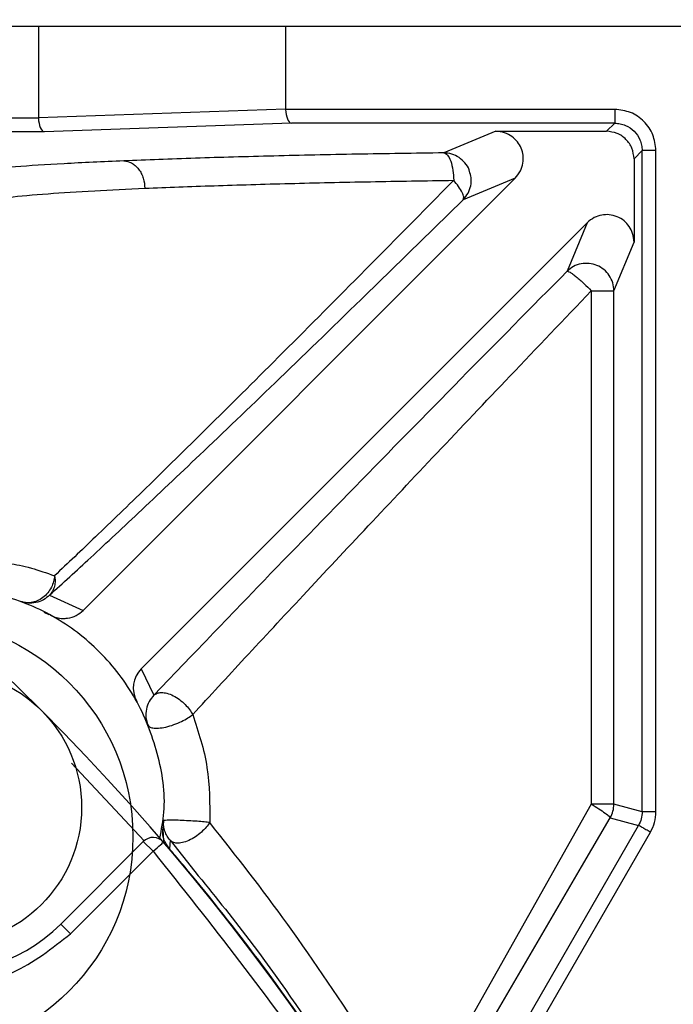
# Model space of a CAD drawing. Header units: inches. Extents: x 170 to 288, y 234 to 248.
# Tile 220 of 256: x 210.7669 to 210.7981, y 244.7293 to 244.7763. Entities that reach past the tile are written whole.
import ezdxf

# ---------------------------------------------------------------- set-up
doc = ezdxf.new("R2010")
doc.units = ezdxf.units.IN
doc.header["$LTSCALE"] = 0.25
doc.header["$MEASUREMENT"] = 0
doc.layers.add('ANNOTATIONS', color=1, linetype='Continuous')
doc.layers.add('SLIM E GUIDE MOTOR RH', color=7, linetype='Continuous')
doc.styles.add('ARIAL', font='arial.ttf', dxfattribs={"height": 0.09375})
doc.dimstyles.new('STANDARD$0', dxfattribs={"dimtxt": 0.09375, "dimasz": 0.09375, "dimexe": 0.03125, "dimexo": 0.046875, "dimgap": 0.09, "dimtad": 0, "dimtih": 1, "dimtoh": 1, "dimdec": 4, "dimzin": 0, "dimdsep": 46, "dimtxsty": 'ARIAL', "dimcen": 0.09, "dimadec": 0, "dimazin": 0, "dimtfac": 1, "dimtdec": 4, "dimtofl": 0, "dimtmove": 0, "dimatfit": 1, "dimfxl": 1, "dimtolj": 1, "dimtzin": 0, "dimarcsym": 0})

# ---------------------------------------------------------------- blocks, each defined once
blk = doc.blocks.new('*D41')
at = {"layer": 'ANNOTATIONS', "color": 0, "lineweight": -2, "transparency": 16777216}
for p, q in [((211.1934179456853, 245.1923245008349), (211.7916878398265, 245.1923245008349)), ((211.7604378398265, 245.0985745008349), (211.7604378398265, 244.8065568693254)), ((211.7604378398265, 244.2375278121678), (211.7604378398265, 244.5295454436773)), ((210.0767513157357, 244.1437778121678), (211.7916878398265, 244.1437778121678))]:
    blk.add_line(p, q, dxfattribs=at)
at = {"layer": 'ANNOTATIONS', "color": 0, "transparency": 16777216}
for points in [[(211.7448128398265, 245.0985745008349), (211.7760628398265, 245.0985745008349), (211.7604378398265, 245.1923245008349)], [(211.7448128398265, 244.2375278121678), (211.7760628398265, 244.2375278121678), (211.7604378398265, 244.1437778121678)]]:
    blk.add_solid(points, dxfattribs=at)
at = {"layer": 'defpoints', "color": 0, "transparency": 16777216}
for p in [(211.1465429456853, 245.1923245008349), (211.7604378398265, 245.1923245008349), (210.0298763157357, 244.1437778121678)]:
    blk.add_point(p, dxfattribs=at)
at = {"layer": 'ANNOTATIONS', "color": 0, "transparency": 16777216, "insert": (211.7604378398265, 244.6680511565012), "char_height": 0.09375, "attachment_point": 5, "style": 'ARIAL'}
blk.add_mtext('\\A1;HEADROOM', dxfattribs=at)

msp = doc.modelspace()

# ---------------------------------------------------------------- linework, layer by layer
at = {"layer": 'SLIM E GUIDE MOTOR RH'}
for p, q in [((210.8465316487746, 244.775993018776), (210.6017809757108, 244.775993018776)), ((210.7677914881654, 244.775993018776), (210.7677914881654, 244.77162779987)), ((210.7796025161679, 244.775993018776), (210.7796025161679, 244.772040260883)), ((210.7796025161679, 244.772040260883), (210.7677914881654, 244.77162779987)), ((210.7953292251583, 244.7720335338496), (210.7796025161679, 244.7720335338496)), ((210.7953292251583, 244.7720335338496), (210.7953292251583, 244.7713777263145)), ((210.7677914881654, 244.7716210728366), (210.722478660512, 244.7716210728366)), ((210.7798742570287, 244.7713777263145), (210.7680632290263, 244.7709652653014)), ((210.7953292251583, 244.7713777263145), (210.7798742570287, 244.7713777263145)), ((210.7953292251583, 244.7713777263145), (210.7949389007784, 244.7709874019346)), ((210.7680632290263, 244.7709652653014), (210.7226307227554, 244.7709652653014)), ((210.7896440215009, 244.7709874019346), (210.7871615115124, 244.7699591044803)), ((210.7896440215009, 244.7709874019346), (210.7949389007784, 244.7709874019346)), ((210.7962504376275, 244.7696758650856), (210.7966407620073, 244.7700661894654)), ((210.7966407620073, 244.7384811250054), (210.7966407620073, 244.7700661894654)), ((210.7972964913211, 244.7384811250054), (210.7972964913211, 244.7700661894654)), ((210.7962504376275, 244.7696758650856), (210.7962504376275, 244.7656933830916)), ((210.7699194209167, 244.7480964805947), (210.7905714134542, 244.7687484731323)), ((210.7905714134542, 244.7687484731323), (210.7880889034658, 244.7677201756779)), ((210.7860178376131, 244.7656967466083), (210.7880889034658, 244.7677201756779)), ((210.7940115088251, 244.7666207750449), (210.7727033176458, 244.7453125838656)), ((210.7940115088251, 244.7666207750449), (210.7930497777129, 244.7642990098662)), ((210.7952887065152, 244.7633716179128), (210.7962504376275, 244.7656933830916)), ((210.7942095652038, 244.7633716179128), (210.7942095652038, 244.7388433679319)), ((210.7952887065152, 244.7388433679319), (210.7952887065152, 244.7633716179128)), ((210.7683230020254, 244.7488278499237), (210.7699194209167, 244.7480964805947)), ((210.7673435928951, 244.7484440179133), (210.7670403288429, 244.7484867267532)), ((210.7680390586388, 244.7480210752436), (210.7682910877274, 244.7479056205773)), ((210.7750783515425, 244.7458935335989), (210.773306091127, 244.7440475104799)), ((210.7727033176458, 244.7453125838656), (210.773306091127, 244.7440475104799)), ((210.7693753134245, 244.7408053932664), (210.7728351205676, 244.7370901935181)), ((210.7942095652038, 244.7388433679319), (210.7878433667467, 244.7275432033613)), ((210.7966407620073, 244.7384810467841), (210.7952887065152, 244.7388433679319)), ((210.7972964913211, 244.7384811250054), (210.7966407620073, 244.7384811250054)), ((210.7737675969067, 244.738044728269), (210.7737349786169, 244.7376382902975)), ((210.7937475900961, 244.7358490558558), (210.7951130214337, 244.7381875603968)), ((210.7951130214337, 244.7381875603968), (210.7964650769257, 244.7378253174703)), ((210.7737349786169, 244.7376382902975), (210.7737651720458, 244.7370584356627)), ((210.7885727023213, 244.7241553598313), (210.7964649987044, 244.7378253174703)), ((210.7891405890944, 244.7238274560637), (210.7970329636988, 244.7374974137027)), ((210.7688560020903, 244.7331136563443), (210.7727995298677, 244.7370571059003)), ((210.7727995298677, 244.7370571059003), (210.7732634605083, 244.7365931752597)), ((210.7740800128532, 244.7371126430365), (210.774045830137, 244.7367062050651)), ((210.7740800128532, 244.7371126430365), (210.7752664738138, 244.7356185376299)), ((210.7693200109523, 244.7326496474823), (210.7732634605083, 244.7365931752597)), ((210.774045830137, 244.7367062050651), (210.7739307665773, 244.7368978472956)), ((210.7753039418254, 244.7352158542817), (210.7749614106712, 244.7356272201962)), ((210.7885153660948, 244.7268874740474), (210.7937475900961, 244.7358490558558)), ((210.7752864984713, 244.7352016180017), (210.7753039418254, 244.7352158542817)), ((210.7693200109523, 244.7326496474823), (210.7688560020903, 244.7331136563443))]:
    msp.add_line(p, q, dxfattribs=at)
at = {"layer": 'SLIM E GUIDE MOTOR RH', "flags": 128}
msp.add_lwpolyline([(210.7732634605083, 244.7365931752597), (210.7733606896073, 244.736676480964), (210.7734541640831, 244.7367565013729), (210.7735403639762, 244.7368303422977), (210.7736158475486, 244.7368950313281), (210.7736777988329, 244.7369481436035), (210.7737238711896, 244.7369875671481), (210.7737521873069, 244.7370118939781), (210.7737618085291, 244.7370201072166)], dxfattribs=at)
at = {"layer": 'SLIM E GUIDE MOTOR RH'}
for centre, radius in [((210.7618859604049, 244.7372791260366), 0.01041666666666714), ((210.7632882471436, 244.7386814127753), 0.006561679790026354)]:
    msp.add_circle(centre, radius, dxfattribs=at)
for centre, radius, start, end in [((210.6890513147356, 244.6644444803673), 0.1115485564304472, 19.74992279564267, 70.25006878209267), ((210.7736318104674, 244.7443843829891), 0.00131288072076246, 135.0090091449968, 208.8850272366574), ((210.7632882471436, 244.7386814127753), 0.007874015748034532, 134.9999999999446, 315.0000000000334), ((210.7939743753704, 244.7388440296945), 0.001314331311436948, 330.0350463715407, 359.9711517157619), ((210.7732634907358, 244.7365931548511), 0.0006561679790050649, 40.58827421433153, 134.9999999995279), ((210.6890513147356, 244.6644444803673), 0.1115710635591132, 33.64757470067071, 39.36932058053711)]:
    msp.add_arc(centre, radius, start, end, dxfattribs=at)
for centre, major_axis, ratio, start_param, end_param in [((210.780530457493, 244.7720564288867), (-0.0009276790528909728, -3.239526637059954e-05), 0.7068913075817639, 6.258505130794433, 6.268731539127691), ((210.7798742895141, 244.7720335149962), (-1.145315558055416e-05, 0.0006561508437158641), 0.4140350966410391, 1.563569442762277, 3.099459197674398), ((210.768719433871, 244.7716439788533), (-0.0009276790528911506, -3.239526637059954e-05), 0.7068913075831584, 6.258505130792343, 6.26873153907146), ((210.768063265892, 244.7716210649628), (-1.145315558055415e-05, 0.0006561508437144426), 0.4140350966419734, 1.56356944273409, 3.099459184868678)]:
    msp.add_ellipse(centre, major_axis=major_axis, ratio=ratio, start_param=start_param, end_param=end_param, dxfattribs=at)
for points, knots in [([(210.7972964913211, 244.7700661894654), (210.7972670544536, 244.7703239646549), (210.7972081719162, 244.770839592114), (210.7967536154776, 244.7714903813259), (210.7961028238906, 244.7719450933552), (210.7955870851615, 244.7720040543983), (210.7953292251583, 244.7720335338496)], [0, 0, 0, 0, 0.2499343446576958, 0.4999434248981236, 0.7499807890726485, 1, 1, 1, 1]), ([(210.7953292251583, 244.7713777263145), (210.7954186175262, 244.7713725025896), (210.7955950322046, 244.7713621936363), (210.7959232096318, 244.7712559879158), (210.7962802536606, 244.771017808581), (210.7965188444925, 244.7706608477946), (210.7966250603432, 244.7703323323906), (210.7966354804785, 244.7701557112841), (210.7966407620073, 244.7700661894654)], [0, 0, 0, 0, 0.1303848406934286, 0.2573127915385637, 0.4997613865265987, 0.7423695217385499, 0.8694179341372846, 0.9999999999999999, 0.9999999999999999, 0.9999999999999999, 0.9999999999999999]), ([(210.7905714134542, 244.7687484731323), (210.7906624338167, 244.7688583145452), (210.7908388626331, 244.7690712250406), (210.7909573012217, 244.7694612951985), (210.7909643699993, 244.7698372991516), (210.7908718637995, 244.7701844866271), (210.7906918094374, 244.7704954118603), (210.790420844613, 244.7707561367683), (210.7900613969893, 244.7709483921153), (210.7897860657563, 244.7709741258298), (210.7896440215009, 244.7709874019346)], [0, 0, 0, 0, 0.1376773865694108, 0.2668662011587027, 0.3876398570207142, 0.5000095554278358, 0.61237933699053, 0.733127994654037, 0.8623198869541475, 1, 1, 1, 1]), ([(210.7962504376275, 244.7696758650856), (210.7962307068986, 244.7698477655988), (210.7961912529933, 244.7701915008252), (210.7958880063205, 244.7706250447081), (210.7954544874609, 244.7709282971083), (210.7951107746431, 244.7709676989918), (210.7949389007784, 244.7709874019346)], [0, 0, 0, 0, 0.2500590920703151, 0.5000224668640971, 0.7499858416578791, 1, 1, 1, 1]), ([(210.7871615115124, 244.7699591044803), (210.7857663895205, 244.7699383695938), (210.7829331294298, 244.7698962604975), (210.7789542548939, 244.7698091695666), (210.7751602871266, 244.7697041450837), (210.7729759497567, 244.7696194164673), (210.7718681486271, 244.7695764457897)], [0, 0, 0, 0, 0.2389621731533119, 0.4852923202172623, 0.7389625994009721, 1, 1, 1, 1]), ([(210.7883864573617, 244.7690779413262), (210.7883810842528, 244.7691013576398), (210.7883469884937, 244.7692499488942), (210.788180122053, 244.7694884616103), (210.7878994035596, 244.7697513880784), (210.7875457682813, 244.7699249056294), (210.787289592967, 244.7699477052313), (210.7871615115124, 244.7699591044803)], [0, 0, 0, 0, 0.04467205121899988, 0.2834722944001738, 0.5223271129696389, 0.7611751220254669, 1, 1, 1, 1]), ([(210.7871615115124, 244.7699591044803), (210.7872197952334, 244.7699362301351), (210.7873409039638, 244.7698886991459), (210.7874979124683, 244.7695818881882), (210.7876078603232, 244.7691453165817), (210.7876248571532, 244.7688091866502), (210.7876330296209, 244.7686475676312)], [0, 0, 0, 0, 0.2409008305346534, 0.5005719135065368, 0.7598634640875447, 1, 1, 1, 1]), ([(210.7972964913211, 244.7700661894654), (210.7972124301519, 244.7700661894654), (210.7970442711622, 244.7700661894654), (210.7968304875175, 244.7700661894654), (210.796677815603, 244.7700661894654), (210.7966531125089, 244.7700661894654), (210.7966407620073, 244.7700661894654)], [0, 0, 0, 0, 0.2498952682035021, 0.4998994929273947, 0.7499709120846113, 1, 1, 1, 1]), ([(210.7718681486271, 244.7695764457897), (210.7708792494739, 244.7695317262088), (210.7689014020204, 244.7694422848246), (210.7666076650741, 244.769292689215), (210.7648055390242, 244.7691349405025), (210.7641207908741, 244.7690245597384), (210.7637784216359, 244.768969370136)], [0, 0, 0, 0, 0.2499954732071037, 0.500003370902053, 0.7500052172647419, 1, 1, 1, 1]), ([(210.7718681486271, 244.7695764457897), (210.7719933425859, 244.7695557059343), (210.7721858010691, 244.7695238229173), (210.7724179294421, 244.7693580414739), (210.7725782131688, 244.7691887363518), (210.7727083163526, 244.7689801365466), (210.7728359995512, 244.7686781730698), (210.7728603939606, 244.7684278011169), (210.7728762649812, 244.7682649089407)], [0, 0, 0, 0, 0.2397446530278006, 0.3685552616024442, 0.5000053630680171, 0.6314390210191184, 0.7602139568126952, 1, 1, 1, 1]), ([(210.7880889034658, 244.7677201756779), (210.7881716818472, 244.7678189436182), (210.7883372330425, 244.7680164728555), (210.7884603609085, 244.7683873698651), (210.7884874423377, 244.7687542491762), (210.7884177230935, 244.7689777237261), (210.7883864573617, 244.7690779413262)], [0, 0, 0, 0, 0.2622703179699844, 0.5245229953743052, 0.7867714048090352, 1, 1, 1, 1]), ([(210.7876330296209, 244.7686475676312), (210.7861306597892, 244.7671237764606), (210.7832658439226, 244.764218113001), (210.7793174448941, 244.7602561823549), (210.7758885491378, 244.7568471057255), (210.7729727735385, 244.7539839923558), (210.7705203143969, 244.7516070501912), (210.7691962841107, 244.7503558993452), (210.7685606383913, 244.749755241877)], [0, 0, 0, 0, 0.2066323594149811, 0.3940199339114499, 0.5672097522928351, 0.7241065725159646, 0.8675479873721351, 1, 1, 1, 1]), ([(210.7728762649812, 244.7682649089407), (210.7739467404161, 244.768307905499), (210.7760565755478, 244.7683926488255), (210.7797195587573, 244.7684972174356), (210.7835576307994, 244.7685846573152), (210.786288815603, 244.7686268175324), (210.7876330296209, 244.7686475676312)], [0, 0, 0, 0, 0.2613918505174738, 0.5151857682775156, 0.7613877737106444, 1, 1, 1, 1]), ([(210.7880889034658, 244.7677201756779), (210.788102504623, 244.7677577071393), (210.7881304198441, 244.7678347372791), (210.7880476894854, 244.7680602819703), (210.7878821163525, 244.7683402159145), (210.7877145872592, 244.7685469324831), (210.7876330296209, 244.7686475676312)], [0, 0, 0, 0, 0.2436003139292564, 0.4999689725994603, 0.756571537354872, 1, 1, 1, 1]), ([(210.7650703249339, 244.767657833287), (210.7654558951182, 244.76772052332), (210.7661955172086, 244.7678407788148), (210.76811551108, 244.7680038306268), (210.7703099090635, 244.7681453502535), (210.7720506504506, 244.7682264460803), (210.7728762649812, 244.7682649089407)], [0, 0, 0, 0, 0.2849443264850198, 0.5465959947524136, 0.7849554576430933, 1, 1, 1, 1]), ([(210.7962504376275, 244.7656933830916), (210.7962375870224, 244.7658331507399), (210.7962130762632, 244.7660997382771), (210.7960320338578, 244.7664493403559), (210.7957767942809, 244.7667282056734), (210.7954487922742, 244.7669246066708), (210.7950780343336, 244.7670175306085), (210.7947004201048, 244.7670009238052), (210.7943252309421, 244.7668817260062), (210.7941194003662, 244.7667105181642), (210.7940115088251, 244.7666207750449)], [0, 0, 0, 0, 0.1354867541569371, 0.258422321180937, 0.3751203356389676, 0.5000341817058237, 0.6249233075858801, 0.7415606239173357, 0.8645321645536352, 1, 1, 1, 1]), ([(210.7683230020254, 244.7488278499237), (210.7689587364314, 244.7494073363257), (210.7702945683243, 244.7506249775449), (210.7727812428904, 244.7529489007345), (210.7757963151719, 244.7558041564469), (210.7793963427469, 244.7592570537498), (210.7828662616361, 244.762613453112), (210.7851643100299, 244.7648617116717), (210.7860178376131, 244.7656967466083)], [0, 0, 0, 0, 0.1418623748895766, 0.2980871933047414, 0.469875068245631, 0.6648589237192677, 0.87552387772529, 1, 1, 1, 1]), ([(210.7952887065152, 244.7633716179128), (210.7952773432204, 244.7634998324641), (210.7952546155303, 244.7637562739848), (210.7950805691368, 244.7641078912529), (210.7948197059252, 244.7643961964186), (210.7944845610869, 244.7645965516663), (210.7941059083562, 244.7646918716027), (210.7937175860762, 244.7646724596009), (210.7933459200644, 244.7645468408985), (210.7931484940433, 244.7643816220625), (210.7930497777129, 244.7642990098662)], [0, 0, 0, 0, 0.1249980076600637, 0.2500081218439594, 0.3749990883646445, 0.4999986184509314, 0.6250058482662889, 0.7499963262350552, 0.8749939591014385, 1, 1, 1, 1]), ([(210.7930497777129, 244.7642990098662), (210.7913466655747, 244.7625773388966), (210.7879025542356, 244.759095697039), (210.7828602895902, 244.7539474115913), (210.7785041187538, 244.7494696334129), (210.7760368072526, 244.7468940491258), (210.7750783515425, 244.7458935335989)], [0, 0, 0, 0, 0.2680664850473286, 0.5420963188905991, 0.8221220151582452, 1, 1, 1, 1]), ([(210.7930497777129, 244.7642990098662), (210.7930639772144, 244.7643009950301), (210.7930930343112, 244.7643050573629), (210.7931888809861, 244.7642572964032), (210.7933220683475, 244.764168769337), (210.7934875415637, 244.7640407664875), (210.793671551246, 244.7638846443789), (210.7939148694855, 244.7636653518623), (210.7940944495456, 244.7634863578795), (210.7942095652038, 244.7633716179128)], [0, 0, 0, 0, 0.1252104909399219, 0.2562240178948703, 0.3902486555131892, 0.5240636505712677, 0.6543215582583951, 0.7784108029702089, 1, 1, 1, 1]), ([(210.7751586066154, 244.7431200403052), (210.7759820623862, 244.7440130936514), (210.7776791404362, 244.7458536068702), (210.7804904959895, 244.7488730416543), (210.7835554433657, 244.7521438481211), (210.7868606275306, 244.7556489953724), (210.7904190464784, 244.7594025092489), (210.7929088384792, 244.7620096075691), (210.7942095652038, 244.7633716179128)], [0, 0, 0, 0, 0.1450395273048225, 0.2989151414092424, 0.4640000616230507, 0.6331425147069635, 0.8083448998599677, 0.9999999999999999, 0.9999999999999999, 0.9999999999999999, 0.9999999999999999]), ([(210.7942095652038, 244.7633716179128), (210.7943532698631, 244.7633716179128), (210.7946406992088, 244.7633716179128), (210.7949862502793, 244.7633716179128), (210.7952291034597, 244.7633716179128), (210.795268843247, 244.7633716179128), (210.7952887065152, 244.7633716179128)], [0, 0, 0, 0, 0.2499652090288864, 0.4999652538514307, 0.7500659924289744, 1, 1, 1, 1]), ([(210.7650703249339, 244.7504822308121), (210.7652631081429, 244.7504714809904), (210.7656139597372, 244.750451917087), (210.7664204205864, 244.7503509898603), (210.7673599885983, 244.7501677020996), (210.768178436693, 244.7498865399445), (210.7685606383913, 244.749755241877)], [0, 0, 0, 0, 0.2672039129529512, 0.486291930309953, 0.7601068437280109, 1, 1, 1, 1]), ([(210.7685607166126, 244.749755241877), (210.7685484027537, 244.7496636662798), (210.7685226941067, 244.7494724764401), (210.7684103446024, 244.7491893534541), (210.7682370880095, 244.7489216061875), (210.76800479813, 244.7486976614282), (210.7677341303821, 244.7485399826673), (210.7674518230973, 244.7484619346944), (210.7671807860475, 244.7484541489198), (210.7670174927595, 244.7485019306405), (210.7669392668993, 244.7485248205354)], [0, 0, 0, 0, 0.1127348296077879, 0.2353656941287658, 0.3656051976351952, 0.5000081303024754, 0.634360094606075, 0.7646168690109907, 0.8872394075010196, 1, 1, 1, 1]), ([(210.7685606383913, 244.749755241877), (210.7685718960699, 244.7496712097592), (210.768594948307, 244.7494991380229), (210.7685602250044, 244.7492493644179), (210.7684754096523, 244.7490150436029), (210.7683737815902, 244.7488902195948), (210.7683230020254, 244.7488278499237)], [0, 0, 0, 0, 0.2385907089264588, 0.4885598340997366, 0.7444533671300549, 1, 1, 1, 1]), ([(210.773586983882, 244.7371993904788), (210.7736684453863, 244.7376197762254), (210.7739288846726, 244.7389637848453), (210.77356260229, 244.74129354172), (210.7725338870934, 244.7439301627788), (210.7708002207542, 244.7461933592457), (210.7685369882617, 244.7479271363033), (210.7659003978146, 244.7489554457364), (210.7635761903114, 244.7493220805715), (210.7622376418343, 244.7490630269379), (210.7618227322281, 244.7489827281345)], [0, 0, 0, 0, 0.0659222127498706, 0.2107588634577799, 0.3555932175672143, 0.5004295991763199, 0.6452659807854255, 0.79010033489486, 0.9349374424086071, 0.9999999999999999, 0.9999999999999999, 0.9999999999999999, 0.9999999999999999]), ([(210.7683230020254, 244.7488278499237), (210.7682279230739, 244.7487471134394), (210.7680348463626, 244.7485831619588), (210.7676720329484, 244.748455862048), (210.7672932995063, 244.7484246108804), (210.7670552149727, 244.7484920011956), (210.7669392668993, 244.7485248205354)], [0, 0, 0, 0, 0.2489757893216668, 0.5055948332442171, 0.7592228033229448, 1, 1, 1, 1]), ([(210.7683570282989, 244.7478754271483), (210.7684521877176, 244.7478309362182), (210.7686421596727, 244.7477421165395), (210.7689260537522, 244.7477052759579), (210.7692502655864, 244.7477235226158), (210.7695996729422, 244.7478289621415), (210.7698165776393, 244.7480104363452), (210.7699194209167, 244.7480964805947)], [0, 0, 0, 0, 0.1858727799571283, 0.3710680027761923, 0.5007957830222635, 0.7633071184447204, 0.9999999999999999, 0.9999999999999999, 0.9999999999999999, 0.9999999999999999]), ([(210.7572564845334, 244.7447131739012), (210.7565577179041, 244.7438330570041), (210.7551601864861, 244.742072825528), (210.7545472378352, 244.738670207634), (210.7551994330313, 244.7353348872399), (210.757099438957, 244.7324926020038), (210.7599417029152, 244.7305926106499), (210.7632770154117, 244.7299404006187), (210.7666796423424, 244.7305533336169), (210.7684398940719, 244.7319508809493), (210.7693200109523, 244.7326496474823)], [0, 0, 0, 0, 0.124999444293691, 0.2499985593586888, 0.375000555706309, 0.5, 0.624999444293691, 0.7499985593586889, 0.875000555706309, 1, 1, 1, 1]), ([(210.773306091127, 244.7440475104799), (210.7732237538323, 244.7439501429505), (210.7730561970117, 244.7437519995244), (210.7729293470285, 244.7433781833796), (210.7729042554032, 244.7429880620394), (210.7729803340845, 244.7427451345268), (210.77301737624, 244.7426268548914)], [0, 0, 0, 0, 0.247942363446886, 0.504563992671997, 0.7587758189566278, 1, 1, 1, 1]), ([(210.773306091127, 244.7440475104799), (210.7733526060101, 244.744080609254), (210.7734505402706, 244.7441502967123), (210.7736651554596, 244.7441842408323), (210.7739309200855, 244.7441506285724), (210.7742312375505, 244.7440357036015), (210.7745317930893, 244.7438498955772), (210.7747981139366, 244.743617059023), (210.7750133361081, 244.7433680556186), (210.7751118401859, 244.743199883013), (210.7751586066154, 244.7431200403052)], [0, 0, 0, 0, 0.1103290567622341, 0.2322911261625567, 0.3635572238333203, 0.500009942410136, 0.6364390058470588, 0.7677245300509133, 0.8897234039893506, 1, 1, 1, 1]), ([(210.77301737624, 244.7426268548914), (210.7730381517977, 244.7425954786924), (210.7730824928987, 244.7425285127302), (210.7732544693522, 244.7424717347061), (210.7735197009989, 244.7424620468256), (210.7738691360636, 244.7425157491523), (210.7742561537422, 244.7426292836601), (210.7746231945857, 244.7427837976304), (210.7749334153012, 244.7429523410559), (210.7750866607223, 244.7430664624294), (210.7751586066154, 244.7431200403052)], [0, 0, 0, 0, 0.1057279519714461, 0.2256542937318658, 0.3575081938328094, 0.4965584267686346, 0.6361649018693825, 0.7696243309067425, 0.8918428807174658, 1, 1, 1, 1]), ([(210.7751586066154, 244.7431200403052), (210.7754332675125, 244.7422928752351), (210.7759764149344, 244.7406571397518), (210.7759741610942, 244.7388556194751), (210.7759730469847, 244.7379650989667)], [0, 0, 0, 0, 0.5056838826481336, 1, 1, 1, 1]), ([(210.7942095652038, 244.7388433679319), (210.7943312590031, 244.7387687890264), (210.7945823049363, 244.7386149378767), (210.794881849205, 244.7384097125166), (210.795081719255, 244.7382523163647), (210.795102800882, 244.7382087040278), (210.7951130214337, 244.7381875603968)], [0, 0, 0, 0, 0.2423636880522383, 0.4999796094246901, 0.7575858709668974, 0.9999999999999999, 0.9999999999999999, 0.9999999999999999, 0.9999999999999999]), ([(210.7952887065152, 244.7388433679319), (210.795268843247, 244.7388433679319), (210.7952291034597, 244.7388433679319), (210.7949862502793, 244.7388433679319), (210.7946406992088, 244.7388433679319), (210.7943532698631, 244.7388433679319), (210.7942095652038, 244.7388433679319)], [0, 0, 0, 0, 0.2499340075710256, 0.5000347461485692, 0.7500347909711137, 1, 1, 1, 1]), ([(210.7966407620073, 244.7384810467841), (210.7966330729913, 244.738365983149), (210.7966176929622, 244.738135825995), (210.7965159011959, 244.7379288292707), (210.7964649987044, 244.7378253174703)], [0, 0, 0, 0, 0.4999350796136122, 0.9999999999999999, 0.9999999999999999, 0.9999999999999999, 0.9999999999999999]), ([(210.7970329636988, 244.7374974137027), (210.7971098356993, 244.7376525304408), (210.7972635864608, 244.7379627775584), (210.7972855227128, 244.7383083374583), (210.7972964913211, 244.7384811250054)], [0, 0, 0, 0, 0.4999780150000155, 1, 1, 1, 1]), ([(210.7740800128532, 244.7371126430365), (210.7740292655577, 244.7371790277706), (210.7739269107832, 244.7373129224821), (210.7738262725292, 244.7375467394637), (210.7737660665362, 244.7377936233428), (210.7737670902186, 244.7379615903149), (210.7737675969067, 244.738044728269)], [0, 0, 0, 0, 0.2482924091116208, 0.5007934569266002, 0.7529096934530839, 1, 1, 1, 1]), ([(210.7759730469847, 244.7379650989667), (210.7758891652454, 244.7379740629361), (210.7757099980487, 244.7379932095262), (210.7753622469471, 244.7380214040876), (210.7749606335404, 244.7380475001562), (210.7745492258, 244.7380666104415), (210.7741918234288, 244.7380752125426), (210.7739385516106, 244.7380728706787), (210.7737930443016, 244.7380622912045), (210.7737757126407, 244.7380503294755), (210.7737675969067, 244.738044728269)], [0, 0, 0, 0, 0.10643460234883, 0.2273389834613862, 0.3602355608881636, 0.5000998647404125, 0.6399161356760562, 0.772831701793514, 0.89362603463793, 1, 1, 1, 1]), ([(210.7759730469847, 244.7379650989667), (210.7759199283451, 244.7378891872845), (210.7758078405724, 244.7377290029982), (210.7755727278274, 244.7374917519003), (210.775287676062, 244.7372704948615), (210.7749736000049, 244.7370956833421), (210.7746677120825, 244.7369912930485), (210.7744062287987, 244.7369664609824), (210.7742043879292, 244.7370068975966), (210.7741200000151, 244.7370786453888), (210.7740800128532, 244.7371126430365)], [0, 0, 0, 0, 0.1097506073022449, 0.2315891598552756, 0.363077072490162, 0.4999866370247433, 0.636845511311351, 0.7683245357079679, 0.890220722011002, 1, 1, 1, 1]), ([(210.7835254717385, 244.7274936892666), (210.7822598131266, 244.7294018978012), (210.7797864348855, 244.7331309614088), (210.7772241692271, 244.7363790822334), (210.7759730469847, 244.7379650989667)], [0, 0, 0, 0, 0.511712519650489, 0.9999999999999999, 0.9999999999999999, 0.9999999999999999, 0.9999999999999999]), ([(210.7739307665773, 244.7368978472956), (210.7738812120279, 244.7369705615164), (210.7737941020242, 244.7370983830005), (210.773760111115, 244.7372479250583), (210.7737261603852, 244.7374246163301), (210.7737311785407, 244.7375462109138), (210.7737349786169, 244.7376382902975)], [0, 0, 0, 0, 0.2760955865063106, 0.4853376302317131, 0.6102639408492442, 1, 1, 1, 1]), ([(210.7970329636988, 244.7374974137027), (210.7969601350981, 244.7375394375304), (210.7968144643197, 244.7376234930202), (210.7966293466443, 244.7377304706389), (210.7964971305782, 244.7378067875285), (210.7964757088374, 244.7378191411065), (210.7964649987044, 244.7378253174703)], [0, 0, 0, 0, 0.249940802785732, 0.4999282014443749, 0.7499813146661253, 1, 1, 1, 1]), ([(210.7732634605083, 244.7365931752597), (210.7760459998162, 244.7330971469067), (210.7816134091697, 244.7261021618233), (210.7883852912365, 244.7144663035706), (210.7917169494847, 244.7061702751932), (210.7933820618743, 244.7020240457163)], [0, 0, 0, 0, 0.3332428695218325, 0.6667648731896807, 1, 1, 1, 1]), ([(210.7749614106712, 244.7356272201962), (210.7748532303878, 244.7357577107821), (210.7745293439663, 244.7361483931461), (210.7742391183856, 244.7364832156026), (210.774045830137, 244.7367062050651)], [0, 0, 0, 0, 0.3340068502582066, 0.9999999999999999, 0.9999999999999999, 0.9999999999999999, 0.9999999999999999]), ([(210.7752664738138, 244.7356185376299), (210.7761288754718, 244.7345577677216), (210.7783441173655, 244.73183297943), (210.7804992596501, 244.7286846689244), (210.7818153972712, 244.7267620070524)], [0, 0, 0, 0, 0.3893036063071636, 1, 1, 1, 1])]:
    msp.add_open_spline(points, degree=3, knots=knots, dxfattribs=at)

# ---------------------------------------------------------------- dimensions: what is measured, and where the dimension line sits
at = {"layer": 'ANNOTATIONS'}
dim = msp.add_linear_dim(base=(211.7604378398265, 245.1923245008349), p1=(210.0298763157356, 244.1437778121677), p2=(211.1465429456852, 245.1923245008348), angle=90, text='HEADROOM', dimstyle='STANDARD$0', dxfattribs=at)
dim.commit()
dim.dimension.update_dxf_attribs({"geometry": '*D41', "text_midpoint": (211.7604378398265, 244.6680511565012)})

doc.saveas('drawing.dxf')
